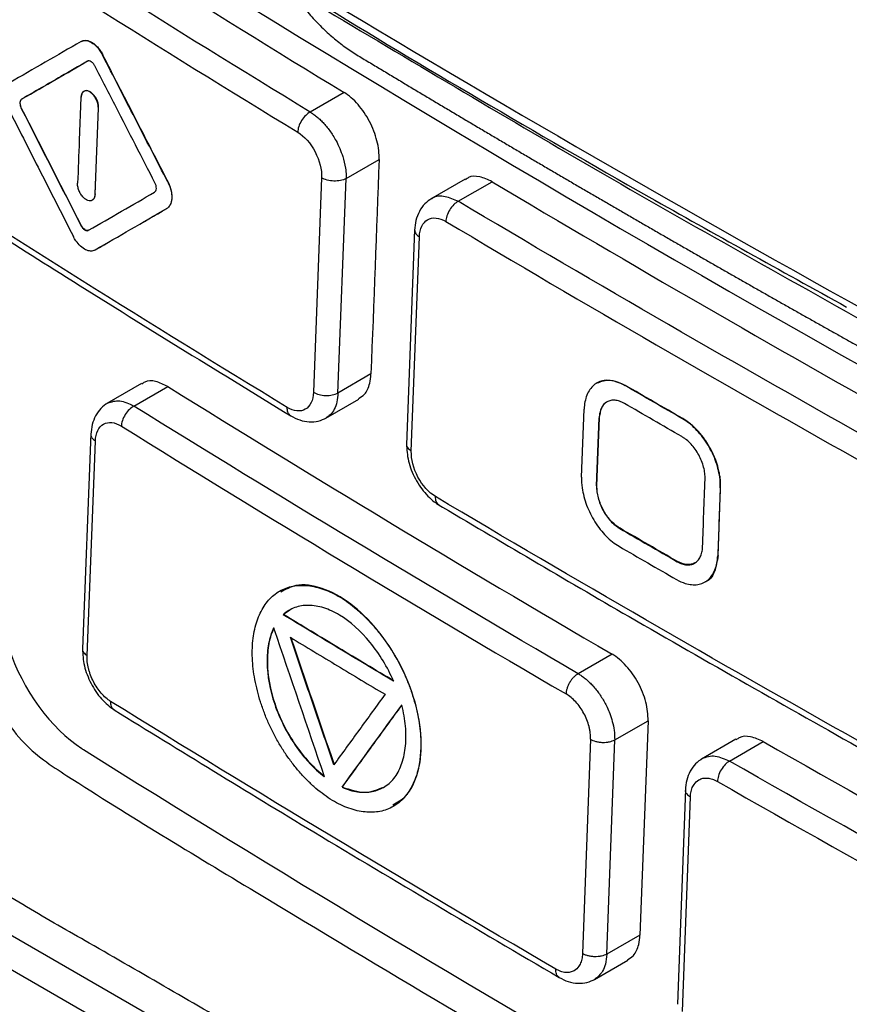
# Model space of a CAD drawing. Header units: millimetres. Extents: x -1111 to 1147, y -743 to 1146.
# Tile 177 of 203: x 846 to 866, y 801 to 824. Entities that reach past the tile are written whole.
import ezdxf

# ---------------------------------------------------------------- set-up
doc = ezdxf.new("R2010")
doc.units = ezdxf.units.MM

msp = doc.modelspace()

# ---------------------------------------------------------------- linework, layer by layer
at = {"color": 7, "linetype": 'Continuous', "lineweight": 25}
for p, q in [((848.221, 823.194), (848.214, 823.19)), ((846.332, 822.164), (846.325, 822.16)), ((847.709, 822.201), (847.67, 821.198)), ((853.857, 822.315), (853.065, 821.859)), ((846.324, 821.944), (846.316, 821.94)), ((848.077, 820.943), (848.116, 821.946)), ((848.084, 820.947), (848.123, 821.95)), ((848.123, 821.95), (848.116, 821.946)), ((848.038, 819.939), (848.077, 820.943)), ((848.045, 819.944), (848.084, 820.947)), ((853.906, 820.303), (854.678, 820.748)), ((853.333, 820.321), (853.143, 815.312)), ((853.715, 815.294), (853.906, 820.303)), ((856.69, 820.291), (855.881, 819.825)), ((849.746, 820.229), (849.739, 820.224)), ((856.526, 819.774), (857.317, 820.231)), ((848.045, 819.944), (848.038, 819.939)), ((849.722, 819.609), (849.715, 819.604)), ((847.716, 819.211), (847.709, 819.207)), ((847.895, 819.099), (847.888, 819.095)), ((855.507, 819.112), (855.318, 814.085)), ((855.43, 813.937), (855.619, 818.945)), ((848.043, 818.639), (848.036, 818.635)), ((854.487, 815.739), (853.715, 815.294)), ((849.126, 815.515), (848.315, 815.048)), ((848.947, 814.99), (849.739, 815.446)), ((860.431, 815.472), (860.424, 815.468)), ((853.435, 814.71), (854.207, 815.154)), ((859.409, 813.33), (859.468, 814.916)), ((859.761, 813.125), (859.82, 814.711)), ((859.768, 813.129), (859.827, 814.715)), ((859.827, 814.715), (859.82, 814.711)), ((861.775, 814.696), (861.768, 814.692)), ((847.942, 814.352), (847.746, 809.317)), ((847.852, 809.16), (848.048, 814.172)), ((859.768, 813.129), (859.761, 813.125)), ((862.65, 813.079), (862.591, 811.493)), ((862.657, 813.083), (862.65, 813.079)), ((860.307, 812.134), (860.3, 812.13)), ((861.65, 811.358), (861.643, 811.354)), ((862.598, 811.497), (862.591, 811.493)), ((852.36, 810.671), (852.354, 810.668)), ((852.589, 810.223), (852.442, 810.118)), ((852.442, 810.118), (852.435, 810.114)), ((860.12, 809.193), (859.329, 808.737)), ((860.183, 807.19), (860.961, 807.638)), ((860.961, 807.638), (860.773, 802.63)), ((859.617, 807.205), (859.43, 802.197)), ((859.996, 802.182), (860.183, 807.19)), ((863.016, 807.206), (862.209, 806.741)), ((862.864, 806.696), (863.655, 807.152)), ((853.818, 806.088), (853.811, 806.084)), ((861.835, 806.038), (861.647, 801.013)), ((861.764, 800.849), (861.952, 805.857)), ((855.008, 805.635), (855.017, 805.64)), ((845.286, 803.088), (873.442, 786.834)), ((860.773, 802.63), (859.996, 802.182)), ((873.088, 786.229), (844.932, 802.483)), ((859.711, 801.595), (860.488, 802.042))]:
    msp.add_line(p, q, dxfattribs=at)
for points, knots in [([(875.886, 787.018), (875.838, 786.997), (875.621, 786.901), (875.157, 786.911), (874.304, 787.134), (872.767, 788.135), (867.964, 790.79), (860.757, 795.048), (853.206, 799.37), (848.648, 802.021), (846.455, 803.266), (845.241, 804.013), (844.453, 805), (843.972, 805.78), (843.491, 806.91), (842.858, 808.891), (841.162, 813.663), (839.53, 818.487), (838.056, 822.804), (837.425, 824.662), (836.793, 826.517), (836.163, 828.395), (836.299, 829.996), (836.437, 833.012), (836.584, 835.521), (836.701, 837.518)], [0, 0, 0, 0, 0.003253, 0.014515, 0.0258, 0.048741, 0.094726, 0.278664, 0.426734, 0.491885, 0.51748, 0.542657, 0.553917, 0.565228, 0.576619, 0.59945, 0.644311, 0.767609, 0.792017, 0.81666, 0.841612, 0.866576, 0.889371, 0.911944, 1, 1, 1, 1]), ([(839.253, 835.024), (839.188, 833.207), (839.115, 831.162), (838.946, 828.945), (839.147, 827.928), (839.775, 826.164), (841.471, 820.592), (843.28, 815.028), (844.973, 810.007), (845.338, 808.734), (845.845, 807.786), (846.464, 806.947), (848.51, 805.617), (853.241, 802.76), (860.517, 798.413), (867.631, 794.419), (872.061, 791.99), (873.987, 790.966), (874.97, 790.413), (875.843, 790.033), (876.499, 790.088), (877.104, 790.394), (877.583, 791.183), (879.434, 793.522), (881.621, 796.506), (883.82, 799.364), (884.62, 800.421), (884.805, 800.658), (884.824, 800.683)], [0, 0, 0, 0, 0.06894, 0.077529, 0.08601, 0.103243, 0.137712, 0.275586, 0.292821, 0.310008, 0.318494, 0.326939, 0.343905, 0.412842, 0.550698, 0.676148, 0.731351, 0.74581, 0.760269, 0.774525, 0.782978, 0.791434, 0.808616, 0.825851, 0.93684, 0.985675, 0.998466, 1, 1, 1, 1]), ([(848.982, 833.739), (849.033, 833.601), (849.135, 833.325), (849.288, 832.912), (849.441, 832.5), (849.594, 832.09), (849.747, 831.681), (849.9, 831.273), (850.053, 830.867), (850.205, 830.462), (850.358, 830.058), (850.51, 829.656), (850.662, 829.254), (850.814, 828.855), (850.966, 828.456), (851.118, 828.059), (851.269, 827.664), (851.421, 827.269), (851.572, 826.876), (851.724, 826.484), (851.873, 826.094), (852.035, 825.71), (852.221, 825.34), (852.426, 824.985), (852.648, 824.649), (852.886, 824.334), (853.136, 824.042), (853.398, 823.775), (853.668, 823.537), (853.945, 823.328), (854.226, 823.152), (854.507, 822.984), (854.788, 822.815), (855.068, 822.647), (855.348, 822.479), (855.627, 822.313), (855.905, 822.146), (856.183, 821.981), (856.46, 821.816), (856.737, 821.652), (857.013, 821.488), (857.288, 821.326), (857.562, 821.164), (857.836, 821.002), (858.11, 820.841), (858.382, 820.681), (858.654, 820.522), (858.926, 820.363), (859.196, 820.205), (859.466, 820.047), (859.736, 819.89), (860.005, 819.734), (860.273, 819.579), (860.54, 819.424), (860.807, 819.269), (861.073, 819.116), (861.338, 818.963), (861.603, 818.811), (861.867, 818.659), (862.13, 818.508), (862.393, 818.358), (862.655, 818.208), (862.916, 818.059), (863.177, 817.911), (863.436, 817.763), (863.696, 817.616), (863.954, 817.469), (864.212, 817.324), (864.469, 817.178), (864.725, 817.034), (864.981, 816.89), (865.236, 816.747), (865.49, 816.604), (865.744, 816.462), (865.996, 816.32), (866.249, 816.18), (866.5, 816.04), (866.751, 815.9), (867, 815.761), (867.25, 815.623), (867.498, 815.485), (867.746, 815.348), (867.992, 815.214), (868.237, 815.103), (868.479, 815.018), (868.717, 814.958), (868.948, 814.922), (869.173, 814.911), (869.39, 814.924), (869.598, 814.961), (869.796, 815.021), (869.982, 815.104), (870.157, 815.209), (870.318, 815.338), (870.467, 815.484), (870.613, 815.635), (870.759, 815.784), (870.905, 815.933), (871.051, 816.081), (871.196, 816.229), (871.34, 816.376), (871.484, 816.523), (871.628, 816.669), (871.771, 816.815), (871.914, 816.96), (872.057, 817.105), (872.199, 817.249), (872.34, 817.393), (872.481, 817.536), (872.622, 817.679), (872.762, 817.821), (872.902, 817.963), (873.042, 818.104), (873.181, 818.244), (873.319, 818.385), (873.457, 818.524), (873.595, 818.663), (873.732, 818.802), (873.868, 818.94), (874.005, 819.077), (874.095, 819.169), (874.141, 819.215)], [0, 0, 0, 0, 0.010142, 0.020255, 0.030339, 0.040394, 0.050419, 0.060415, 0.070382, 0.08032, 0.090229, 0.100109, 0.10996, 0.119781, 0.129574, 0.139337, 0.149072, 0.158777, 0.168453, 0.1781, 0.187715, 0.197252, 0.206704, 0.216094, 0.225437, 0.234743, 0.244024, 0.253288, 0.262549, 0.271822, 0.281124, 0.290422, 0.29969, 0.308929, 0.318139, 0.32732, 0.336472, 0.345594, 0.354687, 0.363751, 0.372786, 0.381791, 0.390768, 0.399715, 0.408633, 0.417522, 0.426381, 0.435212, 0.444013, 0.452785, 0.461528, 0.470242, 0.478927, 0.487582, 0.496209, 0.504806, 0.513374, 0.521913, 0.530423, 0.538904, 0.547355, 0.555778, 0.564171, 0.572535, 0.58087, 0.589176, 0.597453, 0.605701, 0.61392, 0.622109, 0.63027, 0.638401, 0.646503, 0.654577, 0.662621, 0.670636, 0.678622, 0.686579, 0.694506, 0.702405, 0.710275, 0.718115, 0.725914, 0.733643, 0.741309, 0.748923, 0.756494, 0.764029, 0.771534, 0.779012, 0.78647, 0.793914, 0.80135, 0.808789, 0.816236, 0.823668, 0.831072, 0.838446, 0.845791, 0.853106, 0.860393, 0.86765, 0.874878, 0.882077, 0.889247, 0.896387, 0.903499, 0.910581, 0.917634, 0.924658, 0.931653, 0.938619, 0.945556, 0.952463, 0.959341, 0.966191, 0.973011, 0.979802, 0.986564, 0.993296, 1, 1, 1, 1]), ([(853.074, 832.538), (855.502, 831.064), (860.422, 828.151), (865.468, 825.311), (868.021, 823.909)], [0.399117, 0.399117, 0.399117, 0.399117, 1.531224, 2.663, 2.663, 2.663, 2.663]), ([(883.681, 820.037), (883.207, 820.274), (882.26, 820.747), (880.848, 821.462), (879.44, 822.18), (878.038, 822.901), (876.643, 823.626), (875.253, 824.355), (873.869, 825.088), (872.49, 825.824), (871.118, 826.564), (869.751, 827.307), (868.391, 828.054), (867.036, 828.804), (865.687, 829.559), (864.344, 830.316), (863.006, 831.078), (862.111, 831.592), (861.661, 831.852), (861.654, 831.856)], [0, 0, 0, 0, 0.0624586, 0.1249081, 0.1873499, 0.2497851, 0.3122152, 0.3746414, 0.4370651, 0.4994875, 0.5619099, 0.6243336, 0.6867601, 0.7491904, 0.811626, 0.8740682, 0.9365182, 0.9989774, 1, 1, 1, 1]), ([(860.945, 831.447), (860.945, 831.447), (865.075, 829.063), (872.315, 825.057), (879.802, 821.207), (882.969, 819.627)], [0.0708633, 0.0708633, 0.0708633, 0.0708633, 0.0708854, 0.3208854, 0.500022, 0.500022, 0.500022, 0.500022]), ([(853.133, 824.492), (853.153, 824.48), (855.712, 822.913), (859.838, 820.494), (864.056, 818.158), (865.602, 817.302)], [0, 0, 0, 0, 0.004972, 0.635445, 1, 1, 1, 1]), ([(853.442, 824.237), (855.581, 822.96), (859.997, 820.326), (864.56, 817.776), (866.912, 816.461)], [0, 0, 0, 0, 0.484377, 1, 1, 1, 1]), ([(847.711, 823.506), (847.433, 823.345), (846.876, 823.023), (846.322, 822.703), (846.044, 822.543)], [0, 0, 0, 0, 0.5, 1, 1, 1, 1]), ([(847.711, 823.506), (847.741, 823.523), (847.775, 823.531), (847.812, 823.53), (847.848, 823.528), (847.888, 823.518), (847.928, 823.498), (847.967, 823.479), (848.008, 823.451), (848.046, 823.415), (848.085, 823.38), (848.122, 823.337), (848.154, 823.29), (848.176, 823.258), (848.196, 823.225), (848.214, 823.19)], [0, 0, 0, 0, 0.21442, 0.21442, 0.21442, 0.428829, 0.428829, 0.428829, 0.643409, 0.643409, 0.643409, 0.858375, 0.858375, 0.858375, 1, 1, 1, 1]), ([(847.718, 823.51), (847.727, 823.514), (847.745, 823.523), (847.784, 823.534), (847.826, 823.535), (847.87, 823.527), (847.916, 823.513), (847.963, 823.489), (848.009, 823.457), (848.055, 823.42), (848.11, 823.364), (848.16, 823.297), (848.197, 823.24), (848.213, 823.209), (848.221, 823.194)], [0, 0, 0, 0, 0.062402, 0.125021, 0.249712, 0.312275, 0.374882, 0.499538, 0.562164, 0.624662, 0.749423, 0.874321, 0.937181, 1, 1, 1, 1]), ([(847.859, 823.046), (847.653, 822.926), (847.14, 822.631), (846.63, 822.336), (846.325, 822.16)], [0, 0, 0, 0, 0.403294, 1, 1, 1, 1]), ([(846.332, 822.164), (846.599, 822.318), (847.11, 822.613), (847.622, 822.909), (847.866, 823.05)], [0, 0, 0, 0, 0.522974, 1, 1, 1, 1]), ([(848.037, 822.934), (848.032, 822.944), (848.02, 822.965), (847.991, 823.003), (847.95, 823.039), (847.909, 823.055), (847.878, 823.054), (847.866, 823.048), (847.859, 823.046)], [0, 0, 0, 0, 0.125255, 0.250474, 0.499626, 0.748724, 0.874198, 1, 1, 1, 1]), ([(849.739, 820.224), (849.611, 820.471), (849.356, 820.965), (848.847, 821.953), (848.467, 822.695), (848.214, 823.19)], [0, 0, 0, 0, 0.25, 0.5, 1, 1, 1, 1]), ([(849.746, 820.229), (849.482, 820.739), (848.973, 821.726), (848.466, 822.716), (848.221, 823.194)], [0, 0, 0, 0, 0.516571, 1, 1, 1, 1]), ([(849.439, 820.206), (849.136, 820.794), (848.667, 821.703), (848.202, 822.613), (848.037, 822.934)], [0, 0, 0, 0, 0.64761, 1, 1, 1, 1]), ([(848.116, 821.946), (848.116, 821.954), (848.116, 821.971), (848.114, 822.006), (848.106, 822.051), (848.088, 822.107), (848.064, 822.161), (848.035, 822.212), (848, 822.257), (847.962, 822.296), (847.923, 822.326), (847.883, 822.346), (847.844, 822.356), (847.807, 822.355), (847.775, 822.343), (847.748, 822.321), (847.727, 822.289), (847.716, 822.256), (847.711, 822.226), (847.71, 822.209), (847.709, 822.201)], [0, 0, 0, 0, 0.031161, 0.062568, 0.124972, 0.187541, 0.249925, 0.312474, 0.374906, 0.437354, 0.499887, 0.562273, 0.624844, 0.687239, 0.749751, 0.812228, 0.874643, 0.937209, 0.968573, 1, 1, 1, 1]), ([(848.123, 821.95), (848.124, 821.978), (848.121, 822.009), (848.115, 822.04), (848.108, 822.072), (848.098, 822.104), (848.085, 822.135), (848.071, 822.166), (848.054, 822.196), (848.036, 822.223), (848.017, 822.25), (847.995, 822.275), (847.973, 822.295), (847.951, 822.315), (847.928, 822.331), (847.905, 822.342), (847.883, 822.353), (847.86, 822.359), (847.839, 822.359), (847.818, 822.36), (847.798, 822.355), (847.782, 822.345), (847.765, 822.335), (847.751, 822.319), (847.74, 822.3), (847.729, 822.281), (847.722, 822.257), (847.718, 822.231), (847.717, 822.223), (847.717, 822.214), (847.716, 822.205)], [0, 0, 0, 0, 0.10758, 0.10758, 0.10758, 0.215152, 0.215152, 0.215152, 0.32283, 0.32283, 0.32283, 0.430545, 0.430545, 0.430545, 0.538168, 0.538168, 0.538168, 0.64561, 0.64561, 0.64561, 0.752859, 0.752859, 0.752859, 0.859989, 0.859989, 0.859989, 0.967124, 0.967124, 0.967124, 1, 1, 1, 1]), ([(846.325, 822.16), (846.319, 822.156), (846.308, 822.147), (846.291, 822.121), (846.281, 822.075), (846.287, 822.019), (846.301, 821.973), (846.311, 821.951), (846.316, 821.94)], [0, 0, 0, 0, 0.1251902, 0.250471, 0.4996188, 0.748728, 0.8742296, 1, 1, 1, 1]), ([(846.324, 821.944), (846.314, 821.962), (846.306, 821.982), (846.301, 822.002), (846.296, 822.021), (846.292, 822.041), (846.291, 822.059), (846.291, 822.078), (846.292, 822.095), (846.296, 822.11), (846.3, 822.125), (846.306, 822.138), (846.314, 822.148), (846.32, 822.155), (846.326, 822.16), (846.332, 822.164)], [0, 0, 0, 0, 0.214901, 0.214901, 0.214901, 0.429635, 0.429635, 0.429635, 0.645778, 0.645778, 0.645778, 0.863796, 0.863796, 0.863796, 1, 1, 1, 1]), ([(854.678, 820.748), (854.683, 820.885), (854.666, 821.034), (854.608, 821.263), (854.584, 821.339), (854.526, 821.49), (854.492, 821.566), (854.379, 821.783), (854.286, 821.919), (854.083, 822.149), (853.971, 822.246), (853.857, 822.315)], [0, 0, 0, 0, 0.25, 0.25, 0.375, 0.375, 0.5, 0.5, 0.75, 0.75, 1, 1, 1, 1]), ([(846.02, 821.923), (846.249, 821.471), (846.752, 820.479), (847.258, 819.489), (847.533, 818.951)], [0, 0, 0, 0, 0.456008, 1, 1, 1, 1]), ([(847.716, 819.211), (847.485, 819.663), (847.02, 820.574), (846.557, 821.485), (846.324, 821.944)], [0, 0, 0, 0, 0.496771, 1, 1, 1, 1]), ([(853.065, 821.859), (853.032, 821.841), (852.996, 821.814), (852.926, 821.746), (852.893, 821.704), (852.837, 821.613), (852.814, 821.565), (852.784, 821.471), (852.777, 821.427), (852.775, 821.389)], [0, 0, 0, 0, 0.25, 0.25, 0.5, 0.5, 0.75, 0.75, 1, 1, 1, 1]), ([(853.065, 821.859), (853.089, 821.844), (853.138, 821.813), (853.213, 821.756), (853.29, 821.69), (853.368, 821.612), (853.447, 821.523), (853.526, 821.422), (853.601, 821.31), (853.715, 821.115), (853.826, 820.854), (853.89, 820.579), (853.907, 820.408), (853.906, 820.328), (853.906, 820.303)], [0, 0, 0, 0, 0.052581, 0.108009, 0.166286, 0.227411, 0.291385, 0.358206, 0.427875, 0.500391, 0.70392, 0.855189, 0.953938, 1, 1, 1, 1]), ([(852.775, 821.389), (852.928, 821.295), (853.078, 821.126), (853.284, 820.731), (853.341, 820.508), (853.333, 820.321)], [0, 0, 0, 0, 0.5, 0.5, 1, 1, 1, 1]), ([(843.109, 820.715), (844.524, 819.808), (847.651, 817.802), (850.856, 815.837), (852.611, 814.762)], [0, 0, 0, 0, 0.452482, 1, 1, 1, 1]), ([(853.906, 820.303), (853.831, 820.263), (853.724, 820.242), (853.512, 820.249), (853.407, 820.277), (853.333, 820.321)], [0, 0, 0, 0, 0.5, 0.5, 1, 1, 1, 1]), ([(857.317, 820.231), (857.22, 820.276), (857.026, 820.366), (856.808, 820.366), (856.72, 820.295), (856.699, 820.278)], [0, 0, 0, 0, 0.429571, 0.859144, 1, 1, 1, 1]), ([(848.038, 819.939), (848.037, 819.911), (848.032, 819.885), (848.023, 819.864), (848.015, 819.842), (848.002, 819.824), (847.987, 819.811), (847.972, 819.798), (847.954, 819.79), (847.934, 819.787), (847.914, 819.784), (847.892, 819.787), (847.87, 819.794), (847.847, 819.802), (847.824, 819.815), (847.802, 819.832), (847.779, 819.85), (847.757, 819.872), (847.737, 819.897), (847.717, 819.922), (847.698, 819.951), (847.683, 819.981), (847.668, 820.011), (847.655, 820.043), (847.647, 820.074), (847.638, 820.106), (847.632, 820.138), (847.631, 820.167), (847.631, 820.177), (847.631, 820.186), (847.631, 820.195)], [0, 0, 0, 0, 0.1073, 0.1073, 0.1073, 0.214608, 0.214608, 0.214608, 0.321796, 0.321796, 0.321796, 0.428913, 0.428913, 0.428913, 0.536092, 0.536092, 0.536092, 0.64344, 0.64344, 0.64344, 0.750989, 0.750989, 0.750989, 0.858685, 0.858685, 0.858685, 0.966403, 0.966403, 0.966403, 1, 1, 1, 1]), ([(849.43, 819.986), (849.436, 819.99), (849.448, 819.998), (849.464, 820.025), (849.475, 820.071), (849.468, 820.127), (849.455, 820.173), (849.444, 820.195), (849.439, 820.206)], [0, 0, 0, 0, 0.125137, 0.25047, 0.499628, 0.748732, 0.87426, 1, 1, 1, 1]), ([(849.739, 820.224), (849.766, 820.172), (849.788, 820.116), (849.804, 820.061), (849.819, 820.006), (849.829, 819.95), (849.831, 819.899), (849.834, 819.847), (849.829, 819.798), (849.818, 819.756), (849.808, 819.714), (849.79, 819.677), (849.767, 819.649), (849.752, 819.631), (849.734, 819.616), (849.715, 819.604)], [0, 0, 0, 0, 0.215391, 0.215391, 0.215391, 0.430789, 0.430789, 0.430789, 0.646076, 0.646076, 0.646076, 0.86106, 0.86106, 0.86106, 1, 1, 1, 1]), ([(849.722, 819.609), (849.733, 819.616), (849.755, 819.631), (849.783, 819.663), (849.81, 819.708), (849.831, 819.77), (849.842, 819.861), (849.836, 819.953), (849.817, 820.048), (849.795, 820.118), (849.769, 820.182), (849.753, 820.213), (849.746, 820.229)], [0, 0, 0, 0, 0.083509, 0.166383, 0.250077, 0.374791, 0.499766, 0.666055, 0.74926, 0.874283, 0.937358, 1, 1, 1, 1]), ([(847.91, 819.791), (847.919, 819.79), (847.935, 819.789), (847.958, 819.794), (847.982, 819.804), (848.006, 819.824), (848.027, 819.856), (848.041, 819.896), (848.044, 819.928), (848.045, 819.944)], [0, 0, 0, 0, 0.111358, 0.221918, 0.333619, 0.499868, 0.66687, 0.833215, 1, 1, 1, 1]), ([(855.906, 819.839), (855.849, 819.801), (855.737, 819.724), (855.613, 819.544), (855.528, 819.333), (855.514, 819.174), (855.507, 819.095)], [0, 0, 0, 0, 0.256088, 0.509034, 0.758364, 1, 1, 1, 1]), ([(848.043, 818.639), (848.32, 818.799), (848.878, 819.122), (849.439, 819.445), (849.722, 819.609)], [0, 0, 0, 0, 0.494687, 1, 1, 1, 1]), ([(856.526, 819.774), (856.492, 819.756), (856.457, 819.73), (856.388, 819.661), (856.355, 819.619), (856.299, 819.528), (856.277, 819.479), (856.247, 819.385), (856.239, 819.341), (856.238, 819.303)], [0, 0, 0, 0, 0.25, 0.25, 0.5, 0.5, 0.75, 0.75, 1, 1, 1, 1]), ([(855.619, 818.945), (855.626, 819.13), (855.697, 819.277), (855.926, 819.41), (856.082, 819.395), (856.238, 819.303)], [0, 0, 0, 0, 0.5, 0.5, 1, 1, 1, 1]), ([(847.709, 819.207), (847.715, 819.196), (847.727, 819.175), (847.756, 819.138), (847.796, 819.102), (847.838, 819.086), (847.868, 819.086), (847.881, 819.092), (847.888, 819.095)], [0, 0, 0, 0, 0.125197, 0.250472, 0.49963, 0.748731, 0.874289, 1, 1, 1, 1]), ([(847.895, 819.099), (847.884, 819.093), (847.872, 819.09), (847.859, 819.091), (847.846, 819.091), (847.832, 819.095), (847.818, 819.102), (847.804, 819.109), (847.79, 819.119), (847.776, 819.131), (847.762, 819.144), (847.749, 819.159), (847.737, 819.176), (847.73, 819.187), (847.723, 819.199), (847.716, 819.211)], [0, 0, 0, 0, 0.213463, 0.213463, 0.213463, 0.42671, 0.42671, 0.42671, 0.642037, 0.642037, 0.642037, 0.860165, 0.860165, 0.860165, 1, 1, 1, 1]), ([(848.036, 818.635), (848.007, 818.618), (847.972, 818.61), (847.936, 818.611), (847.899, 818.612), (847.859, 818.623), (847.819, 818.642), (847.78, 818.662), (847.739, 818.69), (847.7, 818.725), (847.662, 818.761), (847.625, 818.804), (847.592, 818.851), (847.571, 818.882), (847.551, 818.916), (847.533, 818.951)], [0, 0, 0, 0, 0.214417, 0.214417, 0.214417, 0.428825, 0.428825, 0.428825, 0.643382, 0.643382, 0.643382, 0.858316, 0.858316, 0.858316, 1, 1, 1, 1]), ([(854.198, 815.167), (854.246, 815.195), (854.366, 815.264), (854.461, 815.478), (854.48, 815.664), (854.487, 815.739)], [0, 0, 0, 0, 0.287497, 0.715665, 1, 1, 1, 1]), ([(849.739, 815.446), (849.644, 815.492), (849.454, 815.585), (849.24, 815.588), (849.155, 815.519), (849.134, 815.501)], [0, 0, 0, 0, 0.429664, 0.859344, 1, 1, 1, 1]), ([(860.424, 815.468), (860.357, 815.507), (860.289, 815.537), (860.223, 815.558), (860.122, 815.59), (860.022, 815.599), (859.933, 815.585), (859.843, 815.571), (859.762, 815.534), (859.694, 815.477), (859.626, 815.419), (859.571, 815.34), (859.533, 815.245), (859.495, 815.15), (859.472, 815.037), (859.468, 814.916)], [0, 0, 0, 0, 0.139712, 0.139712, 0.139712, 0.354596, 0.354596, 0.354596, 0.569663, 0.569663, 0.569663, 0.784835, 0.784835, 0.784835, 1, 1, 1, 1]), ([(859.772, 815.53), (859.87, 815.566), (860.065, 815.639), (860.309, 815.528), (860.431, 815.472)], [0, 0, 0, 0, 0.498522, 1, 1, 1, 1]), ([(853.143, 815.312), (853.136, 815.127), (853.066, 814.981), (852.839, 814.85), (852.684, 814.865), (852.53, 814.959)], [0, 0, 0, 0, 0.5, 0.5, 1, 1, 1, 1]), ([(853.143, 815.312), (853.216, 815.268), (853.321, 815.24), (853.534, 815.233), (853.64, 815.254), (853.715, 815.294)], [0, 0, 0, 0, 0.5, 0.5, 1, 1, 1, 1]), ([(848.336, 815.06), (848.281, 815.022), (848.17, 814.947), (848.048, 814.77), (847.964, 814.563), (847.949, 814.406), (847.941, 814.329)], [0, 0, 0, 0, 0.256644, 0.509746, 0.758861, 1, 1, 1, 1]), ([(848.947, 814.99), (848.913, 814.972), (848.877, 814.946), (848.807, 814.878), (848.773, 814.836), (848.716, 814.746), (848.693, 814.697), (848.663, 814.604), (848.655, 814.56), (848.654, 814.521)], [0, 0, 0, 0, 0.25, 0.25, 0.5, 0.5, 0.75, 0.75, 1, 1, 1, 1]), ([(860.409, 815.051), (860.39, 815.061), (860.353, 815.081), (860.28, 815.11), (860.19, 815.13), (860.089, 815.125), (860, 815.091), (859.926, 815.031), (859.869, 814.945), (859.839, 814.855), (859.824, 814.775), (859.821, 814.732), (859.82, 814.711)], [0, 0, 0, 0, 0.062404, 0.124884, 0.249973, 0.374692, 0.499649, 0.624221, 0.749271, 0.874286, 0.937359, 1, 1, 1, 1]), ([(859.827, 814.715), (859.84, 814.794), (859.865, 814.954), (859.947, 815.078), (860.01, 815.09), (860.01, 815.091)], [0, 0, 0, 0, 0.499098, 0.998384, 1, 1, 1, 1]), ([(852.611, 814.762), (852.681, 814.725), (852.822, 814.652), (853.046, 814.613), (853.262, 814.628), (853.385, 814.687), (853.447, 814.716)], [0, 0, 0, 0, 0.243518, 0.493339, 0.746457, 1, 1, 1, 1]), ([(848.048, 814.172), (848.055, 814.357), (848.124, 814.503), (848.348, 814.633), (848.502, 814.616), (848.654, 814.521)], [0, 0, 0, 0, 0.5, 0.5, 1, 1, 1, 1]), ([(862.65, 813.079), (862.653, 813.159), (862.648, 813.244), (862.636, 813.331), (862.618, 813.462), (862.582, 813.601), (862.531, 813.735), (862.48, 813.869), (862.412, 814.003), (862.335, 814.125), (862.257, 814.246), (862.166, 814.36), (862.07, 814.456), (861.975, 814.552), (861.871, 814.633), (861.768, 814.692)], [0, 0, 0, 0, 0.140885, 0.140885, 0.140885, 0.355818, 0.355818, 0.355818, 0.570587, 0.570587, 0.570587, 0.785292, 0.785292, 0.785292, 1, 1, 1, 1]), ([(862.657, 813.083), (862.657, 813.107), (862.658, 813.154), (862.655, 813.228), (862.647, 813.316), (862.63, 813.419), (862.598, 813.561), (862.536, 813.758), (862.429, 813.991), (862.285, 814.222), (862.154, 814.383), (862.042, 814.496), (861.955, 814.573), (861.866, 814.641), (861.805, 814.678), (861.775, 814.696)], [0, 0, 0, 0, 0.041621, 0.083188, 0.124879, 0.187287, 0.250083, 0.349677, 0.499635, 0.624161, 0.749188, 0.81157, 0.874308, 0.937372, 1, 1, 1, 1]), ([(855.318, 814.106), (855.325, 813.975), (855.338, 813.711), (855.511, 813.28), (855.727, 812.971), (855.927, 812.776), (856.033, 812.707), (856.086, 812.672)], [0, 0, 0, 0, 0.249359, 0.498419, 0.748234, 0.874111, 1, 1, 1, 1]), ([(862.295, 813.282), (862.295, 813.304), (862.296, 813.348), (862.288, 813.441), (862.265, 813.561), (862.216, 813.708), (862.149, 813.85), (862.066, 813.983), (861.97, 814.102), (861.881, 814.185), (861.808, 814.241), (861.771, 814.264), (861.752, 814.275)], [0, 0, 0, 0, 0.062403, 0.124885, 0.249972, 0.374722, 0.499651, 0.624211, 0.749273, 0.874273, 0.937354, 1, 1, 1, 1]), ([(855.996, 812.874), (855.841, 812.966), (855.689, 813.135), (855.48, 813.528), (855.423, 813.75), (855.43, 813.937)], [0, 0, 0, 0, 0.5, 0.5, 1, 1, 1, 1]), ([(859.409, 813.33), (859.406, 813.25), (859.41, 813.165), (859.422, 813.078), (859.441, 812.946), (859.476, 812.808), (859.527, 812.673), (859.577, 812.539), (859.644, 812.405), (859.721, 812.282), (859.798, 812.16), (859.888, 812.046), (859.983, 811.95), (860.078, 811.853), (860.182, 811.772), (860.284, 811.713)], [0, 0, 0, 0, 0.140861, 0.140861, 0.140861, 0.355867, 0.355867, 0.355867, 0.570653, 0.570653, 0.570653, 0.785323, 0.785323, 0.785323, 1, 1, 1, 1]), ([(862.236, 811.696), (862.246, 811.961), (862.265, 812.49), (862.285, 813.018), (862.295, 813.282)], [1.03155649, 1.03155649, 1.03155649, 1.03155649, 1.04681341, 1.06202135, 1.06202135, 1.06202135, 1.06202135]), ([(859.761, 813.125), (859.761, 813.103), (859.76, 813.059), (859.768, 812.966), (859.791, 812.845), (859.839, 812.699), (859.905, 812.556), (859.988, 812.423), (860.084, 812.304), (860.172, 812.22), (860.244, 812.164), (860.281, 812.141), (860.3, 812.13)], [0, 0, 0, 0, 0.062403, 0.124885, 0.249973, 0.374722, 0.499652, 0.624211, 0.749274, 0.874271, 0.937354, 1, 1, 1, 1]), ([(860.307, 812.134), (860.244, 812.171), (860.18, 812.221), (860.122, 812.28), (860.063, 812.339), (860.008, 812.409), (859.96, 812.485), (859.913, 812.56), (859.872, 812.642), (859.841, 812.725), (859.81, 812.808), (859.788, 812.893), (859.776, 812.974), (859.769, 813.028), (859.766, 813.08), (859.768, 813.129)], [0, 0, 0, 0, 0.214686, 0.214686, 0.214686, 0.429366, 0.429366, 0.429366, 0.644155, 0.644155, 0.644155, 0.859154, 0.859154, 0.859154, 1, 1, 1, 1]), ([(862.598, 811.497), (862.608, 811.762), (862.628, 812.29), (862.647, 812.819), (862.657, 813.083)], [1.03155623, 1.03155623, 1.03155623, 1.03155623, 1.04681288, 1.06202108, 1.06202108, 1.06202108, 1.06202108]), ([(856.019, 812.712), (857.513, 811.829), (860.816, 809.877), (864.195, 807.969), (866.045, 806.924)], [0, 0, 0, 0, 0.452482, 1, 1, 1, 1]), ([(861.643, 811.354), (861.662, 811.344), (861.699, 811.324), (861.773, 811.295), (861.863, 811.276), (861.965, 811.281), (862.054, 811.315), (862.129, 811.376), (862.186, 811.462), (862.217, 811.552), (862.232, 811.632), (862.234, 811.675), (862.236, 811.696)], [0, 0, 0, 0, 0.062404, 0.124884, 0.249973, 0.374692, 0.49965, 0.624222, 0.749272, 0.874286, 0.937359, 1, 1, 1, 1]), ([(861.628, 810.937), (861.695, 810.898), (861.764, 810.868), (861.83, 810.848), (861.932, 810.816), (862.032, 810.807), (862.122, 810.821), (862.212, 810.836), (862.295, 810.873), (862.363, 810.931), (862.431, 810.989), (862.487, 811.069), (862.525, 811.164), (862.564, 811.259), (862.586, 811.372), (862.591, 811.493)], [0, 0, 0, 0, 0.139494, 0.139494, 0.139494, 0.354441, 0.354441, 0.354441, 0.569584, 0.569584, 0.569584, 0.784794, 0.784794, 0.784794, 1, 1, 1, 1]), ([(862.058, 811.324), (861.998, 811.301), (861.877, 811.256), (861.726, 811.324), (861.65, 811.358)], [0, 0, 0, 0, 0.498119, 1, 1, 1, 1]), ([(862.598, 811.497), (862.577, 811.368), (862.535, 811.108), (862.402, 810.906), (862.298, 810.885), (862.298, 810.885)], [0, 0, 0, 0, 0.498825, 0.997839, 1, 1, 1, 1]), ([(855.653, 806.968), (855.655, 807.047), (855.655, 807.207), (855.634, 807.456), (855.595, 807.71), (855.537, 807.969), (855.462, 808.229), (855.371, 808.487), (855.263, 808.743), (855.14, 808.993), (855.002, 809.234), (854.851, 809.466), (854.689, 809.684), (854.517, 809.889), (854.338, 810.077), (854.152, 810.247), (853.963, 810.398), (853.77, 810.526), (853.577, 810.63), (853.385, 810.71), (853.196, 810.766), (853.012, 810.798), (852.833, 810.804), (852.663, 810.786), (852.501, 810.741), (852.351, 810.672), (852.215, 810.576), (852.093, 810.457), (851.987, 810.316), (851.897, 810.155), (851.824, 809.975), (851.768, 809.778), (851.731, 809.566), (851.712, 809.34), (851.713, 809.101), (851.733, 808.854), (851.772, 808.599), (851.829, 808.34), (851.903, 808.08), (851.993, 807.82), (852.099, 807.563), (852.221, 807.312), (852.357, 807.07), (852.507, 806.839), (852.667, 806.619), (852.837, 806.414), (853.016, 806.225), (853.201, 806.054), (853.391, 805.903), (853.585, 805.774), (853.779, 805.669), (853.973, 805.588), (854.163, 805.533), (854.349, 805.502), (854.528, 805.497), (854.699, 805.516), (854.86, 805.561), (855.01, 805.631), (855.147, 805.726), (855.269, 805.844), (855.376, 805.985), (855.467, 806.146), (855.542, 806.326), (855.599, 806.524), (855.631, 806.702), (855.646, 806.852), (855.651, 806.929), (855.653, 806.968)], [0, 0, 0, 0, 0.015741, 0.031425, 0.047073, 0.062694, 0.078293, 0.093876, 0.109449, 0.125023, 0.140609, 0.156214, 0.171837, 0.187471, 0.203105, 0.218725, 0.234324, 0.249904, 0.265473, 0.281045, 0.296631, 0.312235, 0.327858, 0.343504, 0.359182, 0.374909, 0.390636, 0.406313, 0.42196, 0.437585, 0.453192, 0.468783, 0.484364, 0.499944, 0.515535, 0.531142, 0.546766, 0.562402, 0.578035, 0.593654, 0.609252, 0.624829, 0.640397, 0.65597, 0.671559, 0.687165, 0.70279, 0.718434, 0.734104, 0.749818, 0.765531, 0.781203, 0.796849, 0.812476, 0.828088, 0.843685, 0.859272, 0.87486, 0.890448, 0.906036, 0.921637, 0.937255, 0.952894, 0.968556, 0.98425, 0.992117, 1, 1, 1, 1]), ([(854.996, 805.674), (855.102, 805.732), (855.372, 805.88), (855.614, 806.426), (855.699, 807.197), (855.543, 808.091), (855.185, 808.991), (854.653, 809.788), (854.013, 810.414), (853.347, 810.767), (852.765, 810.858), (852.49, 810.703), (852.377, 810.639)], [0, 0, 0, 0, 0.068219, 0.174013, 0.282722, 0.390034, 0.496861, 0.606213, 0.711207, 0.820431, 0.925827, 1, 1, 1, 1]), ([(855.017, 808.561), (854.945, 808.727), (854.862, 808.885), (854.677, 809.189), (854.574, 809.335), (854.248, 809.734), (854.002, 809.956), (853.631, 810.18), (853.505, 810.237), (853.262, 810.313), (853.142, 810.333), (852.914, 810.334), (852.807, 810.317), (852.608, 810.244), (852.515, 810.189), (852.435, 810.114)], [0, 0, 0, 0, 0.125, 0.125, 0.25, 0.25, 0.5, 0.5, 0.625, 0.625, 0.75, 0.75, 0.875, 0.875, 1, 1, 1, 1]), ([(855.017, 808.561), (854.585, 808.819), (853.722, 809.336), (852.864, 809.855), (852.435, 810.114)], [0, 0, 0, 0, 0.4999938, 1, 1, 1, 1]), ([(855.024, 808.565), (854.592, 808.823), (853.729, 809.34), (852.871, 809.859), (852.442, 810.118)], [0, 0, 0, 0, 0.5, 1, 1, 1, 1]), ([(852.213, 809.807), (852.159, 809.697), (852.12, 809.573), (852.069, 809.303), (852.058, 809.154), (852.064, 808.693), (852.124, 808.354), (852.294, 807.855), (852.365, 807.687), (852.526, 807.367), (852.618, 807.212), (852.818, 806.92), (852.925, 806.785), (853.153, 806.539), (853.274, 806.427), (853.397, 806.333)], [0, 0, 0, 0, 0.125, 0.125, 0.25, 0.25, 0.5, 0.5, 0.625, 0.625, 0.75, 0.75, 0.875, 0.875, 1, 1, 1, 1]), ([(852.22, 809.811), (852.166, 809.701), (852.127, 809.577), (852.076, 809.307), (852.065, 809.158), (852.071, 808.697), (852.131, 808.358), (852.301, 807.859), (852.372, 807.691), (852.533, 807.371), (852.625, 807.216), (852.825, 806.924), (852.932, 806.789), (853.16, 806.543), (853.281, 806.431), (853.404, 806.337)], [0, 0, 0, 0, 0.125, 0.125, 0.25, 0.25, 0.5, 0.5, 0.625, 0.625, 0.75, 0.75, 0.875, 0.875, 1, 1, 1, 1]), ([(853.619, 806.609), (853.45, 807.105), (853.11, 808.097), (852.772, 809.09), (852.603, 809.587)], [0, 0, 0, 0, 0.499999, 1, 1, 1, 1]), ([(852.603, 809.587), (852.971, 809.364), (853.706, 808.919), (854.446, 808.476), (854.816, 808.255)], [0, 0, 0, 0, 0.5, 1, 1, 1, 1]), ([(847.746, 809.317), (847.752, 809.187), (847.766, 808.926), (847.933, 808.503), (848.181, 808.125), (848.384, 807.97), (848.486, 807.892)], [0, 0, 0, 0, 0.249482, 0.498748, 0.7489, 1, 1, 1, 1]), ([(848.404, 808.09), (848.328, 808.137), (848.215, 808.235), (848.084, 808.407), (848, 808.55), (847.943, 808.678), (847.907, 808.782), (847.878, 808.886), (847.855, 809.014), (847.85, 809.113), (847.852, 809.16)], [-0.000000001, -0.000000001, -0.000000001, -0.000000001, 0.000332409, 0.000498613, 0.000664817, 0.000831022, 0.000914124, 0.000997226, 0.001163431, 0.001329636, 0.001329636, 0.001329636, 0.001329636]), ([(860.961, 807.638), (860.966, 807.775), (860.948, 807.924), (860.889, 808.151), (860.864, 808.227), (860.805, 808.377), (860.77, 808.453), (860.653, 808.668), (860.558, 808.803), (860.35, 809.03), (860.236, 809.125), (860.12, 809.193)], [0, 0, 0, 0, 0.25, 0.25, 0.375, 0.375, 0.5, 0.5, 0.75, 0.75, 1, 1, 1, 1]), ([(859.329, 808.737), (859.296, 808.719), (859.243, 808.679), (859.176, 808.602), (859.131, 808.535), (859.094, 808.464), (859.057, 808.368), (859.046, 808.301), (859.045, 808.263)], [-0.000002, -0.000002, -0.000002, -0.000002, 0.249964, 0.37497, 0.499976, 0.624982, 0.749989, 1, 1, 1, 1]), ([(859.329, 808.737), (859.356, 808.721), (859.411, 808.687), (859.493, 808.625), (859.574, 808.555), (859.654, 808.475), (859.733, 808.386), (859.808, 808.289), (859.879, 808.184), (859.946, 808.072), (860.01, 807.946), (860.074, 807.795), (860.133, 807.613), (860.178, 807.403), (860.181, 807.264), (860.183, 807.19)], [0, 0, 0, 0, 0.058872, 0.118782, 0.17973, 0.241716, 0.30474, 0.368803, 0.433906, 0.500048, 0.567381, 0.651058, 0.751065, 0.867385, 1, 1, 1, 1]), ([(854.816, 808.255), (854.616, 807.981), (854.217, 807.432), (853.819, 806.883), (853.619, 806.609)], [0, 0, 0, 0, 0.5000138, 1, 1, 1, 1]), ([(859.619, 807.206), (859.619, 807.229), (859.62, 807.276), (859.613, 807.351), (859.602, 807.427), (859.578, 807.529), (859.536, 807.66), (859.465, 807.811), (859.377, 807.953), (859.275, 808.079), (859.164, 808.188), (859.086, 808.238), (859.047, 808.264)], [0, 0, 0, 0, 0.062965, 0.125326, 0.187696, 0.250688, 0.37528, 0.50024, 0.624932, 0.749986, 0.874874, 1, 1, 1, 1]), ([(848.485, 807.892), (850.035, 806.938), (853.459, 804.831), (856.965, 802.769), (858.885, 801.64)], [0, 0, 0, 0, 0.452482, 1, 1, 1, 1]), ([(853.811, 806.084), (853.937, 806.028), (854.058, 805.993), (854.294, 805.96), (854.409, 805.962), (854.622, 806.004), (854.722, 806.043), (854.903, 806.159), (854.982, 806.234), (855.116, 806.418), (855.171, 806.529), (855.253, 806.772), (855.281, 806.908), (855.308, 807.198), (855.308, 807.35), (855.28, 807.669), (855.251, 807.836), (855.208, 808.005)], [0, 0, 0, 0, 0.125, 0.125, 0.25, 0.25, 0.375, 0.375, 0.5, 0.5, 0.625, 0.625, 0.75, 0.75, 0.875, 0.875, 1, 1, 1, 1]), ([(853.818, 806.088), (854.051, 806.408), (854.516, 807.048), (854.982, 807.688), (855.215, 808.009)], [0, 0, 0, 0, 0.4999843, 1, 1, 1, 1]), ([(859.617, 807.205), (859.65, 807.185), (859.713, 807.159), (859.817, 807.138), (859.9, 807.131), (859.983, 807.133), (860.087, 807.149), (860.15, 807.172), (860.183, 807.19)], [-0.000002, -0.000002, -0.000002, -0.000002, 0.250009, 0.375016, 0.500022, 0.625028, 0.750034, 1.000023, 1.000023, 1.000023, 1.000023]), ([(863.655, 807.152), (863.556, 807.196), (863.357, 807.284), (863.135, 807.281), (863.046, 807.21), (863.024, 807.193)], [0, 0, 0, 0, 0.429725, 0.859443, 1, 1, 1, 1]), ([(847.73, 806.987), (847.742, 806.979), (847.754, 806.971), (856.763, 801.34), (866.144, 795.926), (875.886, 790.732)], [0.3068567, 0.3068567, 0.3068567, 0.3068567, 0.3073762, 0.3073762, 0.6921739, 0.6921739, 0.6921739, 0.6921739]), ([(862.236, 806.757), (862.18, 806.718), (862.067, 806.642), (861.943, 806.464), (861.857, 806.255), (861.842, 806.097), (861.834, 806.019)], [0, 0, 0, 0, 0.255486, 0.508218, 0.757764, 1, 1, 1, 1]), ([(862.864, 806.696), (862.832, 806.678), (862.797, 806.651), (862.73, 806.581), (862.697, 806.538), (862.643, 806.446), (862.621, 806.397), (862.592, 806.303), (862.585, 806.259), (862.583, 806.22)], [0, 0, 0, 0, 0.25, 0.25, 0.5, 0.5, 0.75, 0.75, 1, 1, 1, 1]), ([(861.952, 805.857), (861.953, 805.88), (861.956, 805.925), (861.968, 805.989), (861.985, 806.048), (862.008, 806.103), (862.054, 806.183), (862.13, 806.256), (862.241, 806.298), (862.349, 806.303), (862.465, 806.28), (862.544, 806.24), (862.583, 806.22)], [0, 0, 0, 0, 0.0625178, 0.1250752, 0.187635, 0.2502291, 0.3134655, 0.499676, 0.6257721, 0.7509704, 0.8755648, 1, 1, 1, 1]), ([(853.818, 806.088), (854.001, 806.028), (854.358, 805.91), (854.644, 806.03), (854.784, 806.089)], [0, 0, 0, 0, 0.510199, 1, 1, 1, 1]), ([(860.479, 802.056), (860.529, 802.084), (860.651, 802.155), (860.747, 802.369), (860.766, 802.556), (860.773, 802.63)], [0, 0, 0, 0, 0.287844, 0.716448, 1, 1, 1, 1]), ([(859.43, 802.197), (859.428, 802.174), (859.425, 802.129), (859.413, 802.065), (859.397, 802.006), (859.374, 801.951), (859.329, 801.871), (859.253, 801.799), (859.143, 801.757), (859.036, 801.752), (858.921, 801.776), (858.843, 801.817), (858.804, 801.837)], [0, 0, 0, 0, 0.062519, 0.125075, 0.187637, 0.250232, 0.313489, 0.499679, 0.625303, 0.750344, 0.875093, 1, 1, 1, 1]), ([(859.996, 802.182), (859.979, 802.173), (859.941, 802.157), (859.873, 802.138), (859.795, 802.126), (859.712, 802.123), (859.629, 802.13), (859.552, 802.146), (859.484, 802.169), (859.446, 802.188), (859.43, 802.197)], [0.0007641, 0.0007641, 0.0007641, 0.0007641, 0.1257641, 0.2507641, 0.3757641, 0.5007641, 0.6257641, 0.7507641, 0.8757641, 1.0000001, 1.0000001, 1.0000001, 1.0000001]), ([(858.885, 801.64), (858.955, 801.605), (859.098, 801.533), (859.322, 801.497), (859.539, 801.514), (859.663, 801.573), (859.725, 801.603)], [0, 0, 0, 0, 0.243784, 0.493543, 0.746499, 1, 1, 1, 1])]:
    msp.add_open_spline(points, degree=3, knots=knots, dxfattribs=at)
for points in [[(867.652, 823.309), (862.538, 826.115), (857.547, 828.996), (852.685, 831.949)], [(841.936, 830.51), (854.575, 822.197), (868.146, 814.362), (882.548, 807.065)], [(844.382, 828.274), (847.486, 826.259), (850.645, 824.273), (853.857, 822.315)], [(853.065, 821.859), (849.852, 823.816), (846.693, 825.802), (843.588, 827.817)], [(843.289, 827.353), (846.397, 825.336), (849.559, 823.348), (852.775, 821.389)], [(853.031, 824.745), (857.422, 822.096), (861.913, 819.503), (866.501, 816.968)], [(846.316, 821.94), (846.779, 821.028), (847.244, 820.117), (847.709, 819.207)], [(847.67, 821.198), (847.657, 820.864), (847.644, 820.529), (847.631, 820.195)], [(852.53, 814.959), (849.31, 816.916), (846.143, 818.901), (843.028, 820.914)], [(854.678, 820.748), (854.614, 819.078), (854.551, 817.408), (854.487, 815.739)], [(857.317, 820.231), (860.565, 818.296), (863.865, 816.391), (867.217, 814.516)], [(847.888, 819.095), (848.401, 819.392), (848.915, 819.688), (849.43, 819.986)], [(848.036, 818.635), (848.595, 818.958), (849.154, 819.281), (849.715, 819.604)], [(866.425, 814.06), (863.073, 815.935), (859.774, 817.84), (856.526, 819.774)], [(856.238, 819.303), (859.489, 817.366), (862.792, 815.459), (866.147, 813.582)], [(849.739, 815.446), (853.141, 813.33), (856.602, 811.246), (860.12, 809.193)], [(861.768, 814.692), (861.544, 814.821), (861.095, 815.079), (860.648, 815.338), (860.424, 815.468)], [(861.775, 814.696), (861.326, 814.954), (860.878, 815.213), (860.431, 815.472)], [(859.329, 808.737), (855.811, 810.79), (852.35, 812.874), (848.947, 814.99)], [(861.752, 814.275), (861.303, 814.533), (860.856, 814.792), (860.409, 815.051)], [(848.654, 814.521), (852.06, 812.403), (855.524, 810.317), (859.045, 808.263)], [(865.903, 807.155), (862.551, 809.032), (859.249, 810.939), (855.996, 812.874)], [(860.3, 812.13), (860.747, 811.871), (861.195, 811.612), (861.643, 811.354)], [(861.65, 811.358), (861.426, 811.488), (860.978, 811.746), (860.531, 812.005), (860.307, 812.134)], [(860.284, 811.713), (860.508, 811.583), (860.955, 811.324), (861.404, 811.066), (861.628, 810.937)], [(852.213, 809.807), (852.607, 808.649), (853.001, 807.491), (853.397, 806.333)], [(852.61, 809.591), (852.948, 808.598), (853.287, 807.605), (853.626, 806.613)], [(846.021, 809.345), (846.347, 808.354), (847.013, 807.451), (847.73, 806.987)], [(858.804, 801.837), (855.282, 803.89), (851.816, 805.975), (848.404, 808.09)], [(853.811, 806.084), (854.276, 806.724), (854.742, 807.364), (855.208, 808.005)], [(863.655, 807.152), (867.211, 805.121), (870.822, 803.123), (874.488, 801.159)], [(873.696, 800.703), (870.03, 802.668), (866.42, 804.666), (862.864, 806.696)], [(862.583, 806.22), (866.142, 804.188), (869.755, 802.188), (873.424, 800.222)]]:
    msp.add_open_spline(points, degree=3, dxfattribs=at)
at = {"color": 250, "linetype": 'Continuous', "lineweight": 25}
for points, knots in [([(855.897, 819.828), (855.908, 819.837), (855.995, 819.9), (856.209, 819.919), (856.422, 819.822), (856.526, 819.774)], [0, 0, 0, 0, 0.071309, 0.551144, 1, 1, 1, 1]), ([(855.507, 819.103), (855.507, 819.073), (855.518, 819.043), (855.558, 818.988), (855.587, 818.964), (855.619, 818.945)], [0, 0, 0, 0, 0.5, 0.5, 1, 1, 1, 1]), ([(853.715, 815.294), (853.71, 815.223), (853.698, 815.083), (853.635, 814.913), (853.549, 814.786), (853.472, 814.737), (853.438, 814.714)], [0, 0, 0, 0, 0.267743, 0.530031, 0.78687, 1, 1, 1, 1]), ([(848.333, 815.058), (848.424, 815.09), (848.606, 815.154), (848.834, 815.045), (848.947, 814.99)], [0, 0, 0, 0, 0.500918, 1, 1, 1, 1]), ([(852.611, 814.762), (852.61, 814.762), (852.594, 814.769), (852.571, 814.796), (852.535, 814.854), (852.532, 814.918), (852.53, 814.959)], [0, 0, 0, 0, 0.00713, 0.269319, 0.525725, 1, 1, 1, 1]), ([(847.941, 814.329), (847.941, 814.328), (847.931, 814.301), (847.96, 814.242), (848.019, 814.195), (848.048, 814.172)], [0, 0, 0, 0, 0.00221, 0.501105, 1, 1, 1, 1]), ([(855.319, 814.098), (855.319, 814.097), (855.308, 814.068), (855.339, 814.007), (855.4, 813.961), (855.43, 813.937)], [0, 0, 0, 0, 0.015883, 0.507942, 1, 1, 1, 1]), ([(856.078, 812.677), (856.077, 812.678), (856.061, 812.684), (856.037, 812.711), (856.002, 812.769), (855.998, 812.833), (855.996, 812.874)], [0, 0, 0, 0, 0.014724, 0.274884, 0.529319, 1, 1, 1, 1]), ([(847.746, 809.317), (847.746, 809.317), (847.735, 809.289), (847.765, 809.23), (847.823, 809.183), (847.852, 809.16)], [0, 0, 0, 0, 0.004204, 0.502102, 1, 1, 1, 1]), ([(848.486, 807.892), (848.485, 807.892), (848.469, 807.899), (848.446, 807.926), (848.41, 807.985), (848.406, 808.048), (848.404, 808.09)], [0, 0, 0, 0, 0.00377, 0.266862, 0.524145, 1, 1, 1, 1]), ([(862.23, 806.753), (862.276, 806.773), (862.369, 806.815), (862.58, 806.823), (862.752, 806.746), (862.864, 806.696)], [0, 0, 0, 0, 0.262865, 0.517814, 1, 1, 1, 1]), ([(861.835, 806.019), (861.835, 806.018), (861.824, 805.989), (861.857, 805.927), (861.92, 805.88), (861.952, 805.857)], [0, 0, 0, 0, 0.015939, 0.507969, 1, 1, 1, 1]), ([(859.996, 802.182), (859.989, 802.104), (859.976, 801.956), (859.892, 801.742), (859.786, 801.655), (859.72, 801.601)], [0, 0, 0, 0, 0.301359, 0.569309, 1, 1, 1, 1]), ([(858.885, 801.64), (858.884, 801.641), (858.868, 801.647), (858.845, 801.674), (858.81, 801.732), (858.806, 801.796), (858.804, 801.837)], [0, 0, 0, 0, 0.014656, 0.274843, 0.529298, 1, 1, 1, 1])]:
    msp.add_open_spline(points, degree=3, knots=knots, dxfattribs=at)

doc.saveas('drawing.dxf')
